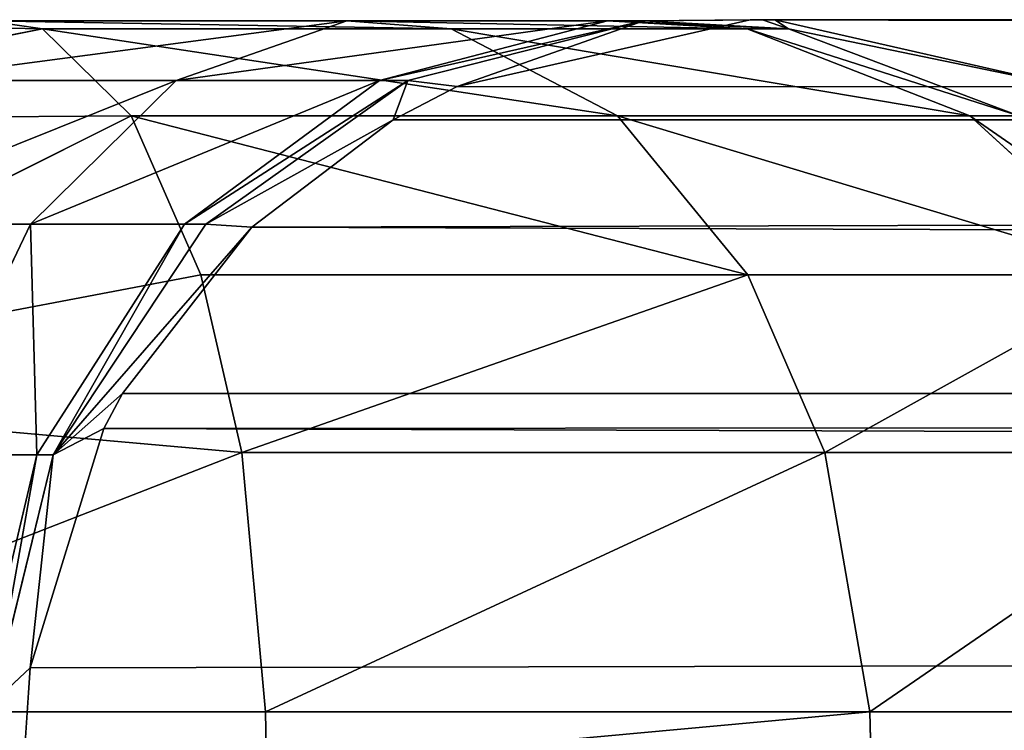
# Model space of a CAD drawing. Extents: x 1 to 199, y -10 to 2.
# Tile 246 of 256: x 165.585 to 165.914, y -4.142 to -3.905. Entities that reach past the tile are written whole.
import ezdxf

# ---------------------------------------------------------------- set-up
doc = ezdxf.new("R2010")
doc.units = 0
doc.header["$LTSCALE"] = 2.54
doc.layers.get('0').update_dxf_attribs({"color": 13, "linetype": 'CONTINUOUS'})

# ---------------------------------------------------------------- blocks, each defined once
blk = doc.blocks.new('SLING-V-10355_STL')
at = {"color": 0}
for p, q in [((165.59259, -3.90778, 130.4391), (165.43658, -3.90469, 130.42854)), ((165.59259, -3.90778, 130.4391), (165.43658, -3.90469, 130.42854)), ((165.574, -3.90503, 130.39017), (165.69434, -3.90503, 130.31703)), ((165.574, -3.90503, 130.39017), (165.69434, -3.90503, 130.31703)), ((165.574, -3.90503, 130.39017), (165.59259, -3.90778, 130.4391)), ((165.574, -3.90503, 130.39017), (165.59259, -3.90778, 130.4391)), ((165.69434, -3.90503, 130.31703), (165.63735, -3.92498, 130.25325)), ((165.69434, -3.90503, 130.31703), (165.63735, -3.92498, 130.25325)), ((165.69434, -3.90503, 130.31703), (165.72921, -3.90778, 130.35605)), ((165.78149, -3.90503, 130.20374), (165.69434, -3.90503, 130.31703)), ((165.78149, -3.90503, 130.20374), (165.69434, -3.90503, 130.31703)), ((165.69434, -3.90503, 130.31703), (165.72921, -3.90778, 130.35605)), ((165.70524, -3.92498, 130.16501), (165.78149, -3.90503, 130.20374)), ((165.70524, -3.92498, 130.16501), (165.78149, -3.90503, 130.20374)), ((165.79366, -3.90503, 130.17738), (165.71471, -3.92498, 130.14448)), ((165.79366, -3.90503, 130.17738), (165.71471, -3.92498, 130.14448)), ((165.73126, -3.92702, 130.06337), (165.82921, -3.90472, 130.07885)), ((165.73126, -3.92702, 130.06337), (165.82921, -3.90472, 130.07885)), ((165.73126, -3.92702, 130.06337), (165.79366, -3.90503, 130.17738)), ((165.73126, -3.92702, 130.06337), (165.79366, -3.90503, 130.17738)), ((165.79366, -3.90503, 130.17738), (165.78149, -3.90503, 130.20374)), ((165.82816, -3.90778, 130.22745), (165.78149, -3.90503, 130.20374)), ((165.79366, -3.90503, 130.17738), (165.78149, -3.90503, 130.20374)), ((165.82816, -3.90778, 130.22745), (165.78149, -3.90503, 130.20374)), ((165.83333, -3.90469, 130.07949), (165.79366, -3.90503, 130.17738)), ((165.83333, -3.90469, 130.07949), (165.79366, -3.90503, 130.17738)), ((165.82921, -3.90472, 130.07885), (165.79366, -3.90503, 130.17738)), ((165.82921, -3.90472, 130.07885), (165.79366, -3.90503, 130.17738)), ((165.82921, -3.90472, 130.07885), (180.73333, -3.90469, 50.73087)), ((165.82921, -3.90472, 130.07885), (180.73333, -3.90469, 50.73087)), ((165.82921, -3.90472, 130.07885), (165.83333, -3.90469, 130.07949)), ((165.82921, -3.90472, 130.07885), (165.83333, -3.90469, 130.07949)), ((165.82921, -3.90472, 130.07885), (180.60833, -3.93818, 50.71924)), ((165.82921, -3.90472, 130.07885), (180.60833, -3.93818, 50.71924)), ((165.83333, -3.90469, 130.07949), (180.73333, -3.90469, 50.73087)), ((165.83333, -3.90469, 130.07949), (180.73333, -3.90469, 50.73087)), ((165.83333, -3.90469, 130.07949), (180.85833, -3.93818, 50.7425)), ((165.83333, -3.90469, 130.07949), (180.85833, -3.93818, 50.7425)), ((165.83333, -3.90469, 130.07949), (165.83744, -3.90472, 130.08014)), ((165.84198, -3.90778, 130.19752), (165.83333, -3.90469, 130.07949)), ((165.83333, -3.90469, 130.07949), (165.83744, -3.90472, 130.08014)), ((165.84198, -3.90778, 130.19752), (165.83333, -3.90469, 130.07949)), ((165.83744, -3.90472, 130.08014), (180.85833, -3.93818, 50.7425)), ((165.83744, -3.90472, 130.08014), (165.93536, -3.92703, 130.09583)), ((165.83744, -3.90472, 130.08014), (180.85833, -3.93818, 50.7425)), ((165.83744, -3.90472, 130.08014), (165.93536, -3.92703, 130.09583)), ((165.83744, -3.90472, 130.08014), (165.84198, -3.90778, 130.19752)), ((165.83744, -3.90472, 130.08014), (165.84198, -3.90778, 130.19752)), ((165.43658, -3.93818, 130.55354), (165.59259, -3.90778, 130.4391)), ((165.43658, -3.93818, 130.55354), (165.59259, -3.90778, 130.4391)), ((165.62225, -3.93688, 130.51716), (165.59259, -3.90778, 130.4391)), ((165.62225, -3.93688, 130.51716), (165.59259, -3.90778, 130.4391)), ((165.72921, -3.90778, 130.35605), (165.59259, -3.90778, 130.4391)), ((165.72921, -3.90778, 130.35605), (165.59259, -3.90778, 130.4391)), ((165.82816, -3.90778, 130.22745), (165.72921, -3.90778, 130.35605)), ((165.82816, -3.90778, 130.22745), (165.72921, -3.90778, 130.35605)), ((165.78485, -3.93688, 130.41833), (165.72921, -3.90778, 130.35605)), ((165.78485, -3.93688, 130.41833), (165.72921, -3.90778, 130.35605)), ((165.82816, -3.90778, 130.22745), (165.84198, -3.90778, 130.19752)), ((165.82816, -3.90778, 130.22745), (165.90261, -3.93688, 130.26527)), ((165.82816, -3.90778, 130.22745), (165.84198, -3.90778, 130.19752)), ((165.82816, -3.90778, 130.22745), (165.90261, -3.93688, 130.26527)), ((165.93536, -3.92703, 130.09583), (165.84198, -3.90778, 130.19752)), ((165.84198, -3.90778, 130.19752), (165.91904, -3.93688, 130.22966)), ((165.93536, -3.92703, 130.09583), (165.84198, -3.90778, 130.19752)), ((165.84198, -3.90778, 130.19752), (165.91904, -3.93688, 130.22966)), ((165.63735, -3.92498, 130.25325), (165.5436, -3.92498, 130.31022)), ((165.63735, -3.92498, 130.25325), (165.5436, -3.92498, 130.31022)), ((165.58864, -3.97307, 130.19871), (165.63735, -3.92498, 130.25325)), ((165.58864, -3.97307, 130.19871), (165.63735, -3.92498, 130.25325)), ((165.70524, -3.92498, 130.16501), (165.63735, -3.92498, 130.25325)), ((165.70524, -3.92498, 130.16501), (165.63735, -3.92498, 130.25325)), ((165.64004, -3.97307, 130.1319), (165.70524, -3.92498, 130.16501)), ((165.64004, -3.97307, 130.1319), (165.70524, -3.92498, 130.16501)), ((165.64723, -3.97307, 130.11633), (165.71471, -3.92498, 130.14448)), ((165.64723, -3.97307, 130.11633), (165.71471, -3.92498, 130.14448)), ((165.71471, -3.92498, 130.14448), (165.70524, -3.92498, 130.16501)), ((165.71471, -3.92498, 130.14448), (165.70524, -3.92498, 130.16501)), ((165.71471, -3.92498, 130.14448), (165.7098, -3.93818, 130.05997)), ((165.71471, -3.92498, 130.14448), (165.7098, -3.93818, 130.05997)), ((165.73126, -3.92702, 130.06337), (165.71471, -3.92498, 130.14448)), ((165.73126, -3.92702, 130.06337), (165.71471, -3.92498, 130.14448)), ((165.7098, -3.93818, 130.05997), (165.73126, -3.92702, 130.06337)), ((165.7098, -3.93818, 130.05997), (165.73126, -3.92702, 130.06337)), ((165.73126, -3.92702, 130.06337), (180.60833, -3.93818, 50.71924)), ((165.73126, -3.92702, 130.06337), (180.60833, -3.93818, 50.71924)), ((165.62225, -3.93688, 130.51716), (165.43658, -3.93818, 130.55354)), ((165.43658, -4.02969, 130.64504), (165.62225, -3.93688, 130.51716)), ((165.62225, -3.93688, 130.51716), (165.43658, -3.93818, 130.55354)), ((165.43658, -4.02969, 130.64504), (165.62225, -3.93688, 130.51716)), ((165.78485, -3.93688, 130.41833), (165.62225, -3.93688, 130.51716)), ((165.6455, -3.99008, 130.57834), (165.62225, -3.93688, 130.51716)), ((165.78485, -3.93688, 130.41833), (165.62225, -3.93688, 130.51716)), ((165.6455, -3.99008, 130.57834), (165.62225, -3.93688, 130.51716)), ((165.7098, -3.93818, 130.05997), (165.64723, -3.97307, 130.11633)), ((165.7098, -3.93818, 130.05997), (165.64723, -3.97307, 130.11633)), ((180.60833, -3.93818, 50.71924), (165.66255, -3.97405, 130.05251)), ((165.66255, -3.97405, 130.05251), (165.7098, -3.93818, 130.05997)), ((180.60833, -3.93818, 50.71924), (165.66255, -3.97405, 130.05251)), ((165.66255, -3.97405, 130.05251), (165.7098, -3.93818, 130.05997)), ((165.7098, -3.93818, 130.05997), (180.60833, -3.93818, 50.71924)), ((165.7098, -3.93818, 130.05997), (180.60833, -3.93818, 50.71924)), ((165.78485, -3.93688, 130.41833), (165.90261, -3.93688, 130.26527)), ((165.78485, -3.93688, 130.41833), (165.82845, -3.99008, 130.46714)), ((165.78485, -3.93688, 130.41833), (165.90261, -3.93688, 130.26527)), ((165.78485, -3.93688, 130.41833), (165.82845, -3.99008, 130.46714)), ((165.90261, -3.93688, 130.26527), (165.91904, -3.93688, 130.22966)), ((165.90261, -3.93688, 130.26527), (165.96096, -3.99008, 130.29491)), ((165.90261, -3.93688, 130.26527), (165.91904, -3.93688, 130.22966)), ((165.90261, -3.93688, 130.26527), (165.96096, -3.99008, 130.29491)), ((165.58864, -3.97307, 130.19871), (165.51765, -3.97307, 130.24187)), ((165.58864, -3.97307, 130.19871), (165.51765, -3.97307, 130.24187)), ((165.55176, -4.05022, 130.15745), (165.58864, -3.97307, 130.19871)), ((165.55176, -4.05022, 130.15745), (165.58864, -3.97307, 130.19871)), ((165.64004, -3.97307, 130.1319), (165.58864, -3.97307, 130.19871)), ((165.64004, -3.97307, 130.1319), (165.58864, -3.97307, 130.19871)), ((165.59071, -4.05022, 130.10684), (165.64004, -3.97307, 130.1319)), ((165.59071, -4.05022, 130.10684), (165.64004, -3.97307, 130.1319)), ((165.59614, -4.05022, 130.09506), (165.64723, -3.97307, 130.11633)), ((165.59614, -4.05022, 130.09506), (165.64723, -3.97307, 130.11633)), ((165.66255, -3.97405, 130.05251), (165.59614, -4.05022, 130.09506)), ((165.66255, -3.97405, 130.05251), (165.59614, -4.05022, 130.09506)), ((165.61938, -4.02969, 130.04569), (165.66255, -3.97405, 130.05251)), ((165.61938, -4.02969, 130.04569), (165.66255, -3.97405, 130.05251)), ((165.64723, -3.97307, 130.11633), (165.64004, -3.97307, 130.1319)), ((165.64723, -3.97307, 130.11633), (165.64004, -3.97307, 130.1319)), ((165.66255, -3.97405, 130.05251), (165.64723, -3.97307, 130.11633)), ((165.66255, -3.97405, 130.05251), (165.64723, -3.97307, 130.11633)), ((180.51682, -4.02969, 50.71072), (165.66255, -3.97405, 130.05251)), ((180.51682, -4.02969, 50.71072), (165.66255, -3.97405, 130.05251)), ((165.6455, -3.99008, 130.57834), (165.43658, -4.02969, 130.64504)), ((165.6455, -3.99008, 130.57834), (165.43658, -4.02969, 130.64504)), ((165.6455, -3.99008, 130.57834), (165.82845, -3.99008, 130.46714)), ((165.6455, -3.99008, 130.57834), (165.65922, -4.04949, 130.61445)), ((165.6455, -3.99008, 130.57834), (165.82845, -3.99008, 130.46714)), ((165.6455, -3.99008, 130.57834), (165.65922, -4.04949, 130.61445)), ((165.82845, -3.99008, 130.46714), (165.96096, -3.99008, 130.29491)), ((165.82845, -3.99008, 130.46714), (165.8542, -4.04949, 130.49595)), ((165.82845, -3.99008, 130.46714), (165.96096, -3.99008, 130.29491)), ((165.82845, -3.99008, 130.46714), (165.8542, -4.04949, 130.49595)), ((165.65922, -4.04949, 130.61445), (165.43658, -4.02969, 130.64504)), ((165.65922, -4.04949, 130.61445), (165.43658, -4.02969, 130.64504)), ((165.61938, -4.02969, 130.04569), (165.59614, -4.05022, 130.09506)), ((165.61938, -4.02969, 130.04569), (165.59614, -4.05022, 130.09506)), ((165.6131, -4.04141, 130.0447), (180.51682, -4.02969, 50.71072)), ((165.6131, -4.04141, 130.0447), (180.51682, -4.02969, 50.71072)), ((165.6131, -4.04141, 130.0447), (165.61938, -4.02969, 130.04569)), ((165.6131, -4.04141, 130.0447), (165.61938, -4.02969, 130.04569)), ((180.51682, -4.02969, 50.71072), (165.61938, -4.02969, 130.04569)), ((180.51682, -4.02969, 50.71072), (165.61938, -4.02969, 130.04569)), ((165.58846, -4.12152, 130.04081), (165.6131, -4.04141, 130.0447)), ((165.58846, -4.12152, 130.04081), (165.6131, -4.04141, 130.0447)), ((165.59614, -4.05022, 130.09506), (165.6131, -4.04141, 130.0447)), ((165.59614, -4.05022, 130.09506), (165.6131, -4.04141, 130.0447)), ((165.6131, -4.04141, 130.0447), (180.49185, -4.08998, 50.7084)), ((165.6131, -4.04141, 130.0447), (180.49185, -4.08998, 50.7084)), ((165.65922, -4.04949, 130.61445), (165.43658, -4.13626, 130.67786)), ((165.65922, -4.04949, 130.61445), (165.43658, -4.13626, 130.67786)), ((165.59071, -4.05022, 130.10684), (165.55176, -4.05022, 130.15745)), ((165.59071, -4.05022, 130.10684), (165.55176, -4.05022, 130.15745)), ((165.57113, -4.13325, 130.0969), (165.59071, -4.05022, 130.10684)), ((165.57113, -4.13325, 130.0969), (165.59071, -4.05022, 130.10684)), ((165.57588, -4.13325, 130.08661), (165.59614, -4.05022, 130.09506)), ((165.57588, -4.13325, 130.08661), (165.59614, -4.05022, 130.09506)), ((165.59614, -4.05022, 130.09506), (165.58846, -4.12152, 130.04081)), ((165.59614, -4.05022, 130.09506), (165.58846, -4.12152, 130.04081)), ((165.59614, -4.05022, 130.09506), (165.59071, -4.05022, 130.10684)), ((165.59614, -4.05022, 130.09506), (165.59071, -4.05022, 130.10684)), ((165.65922, -4.04949, 130.61445), (165.8542, -4.04949, 130.49595)), ((165.65922, -4.04949, 130.61445), (165.66721, -4.13626, 130.63552)), ((165.65922, -4.04949, 130.61445), (165.8542, -4.04949, 130.49595)), ((165.65922, -4.04949, 130.61445), (165.66721, -4.13626, 130.63552)), ((165.8542, -4.04949, 130.49595), (165.99541, -4.04949, 130.31241)), ((165.8542, -4.04949, 130.49595), (165.8692, -4.13626, 130.51274)), ((165.8542, -4.04949, 130.49595), (165.99541, -4.04949, 130.31241)), ((165.8542, -4.04949, 130.49595), (165.8692, -4.13626, 130.51274)), ((165.58846, -4.12152, 130.04081), (180.49185, -4.08998, 50.7084)), ((165.58846, -4.12152, 130.04081), (180.49185, -4.08998, 50.7084)), ((165.57588, -4.13325, 130.08661), (165.58846, -4.12152, 130.04081)), ((165.57588, -4.13325, 130.08661), (165.58846, -4.12152, 130.04081)), ((165.58629, -4.15469, 130.04047), (165.58846, -4.12152, 130.04081)), ((165.58629, -4.15469, 130.04047), (165.58846, -4.12152, 130.04081)), ((165.66721, -4.13626, 130.63552), (165.43658, -4.13626, 130.67786)), ((165.66721, -4.13626, 130.63552), (165.43658, -4.13626, 130.67786)), ((165.66721, -4.13626, 130.63552), (165.8692, -4.13626, 130.51274)), ((165.66721, -4.13626, 130.63552), (165.66747, -4.15469, 130.63615)), ((165.66721, -4.13626, 130.63552), (165.8692, -4.13626, 130.51274)), ((165.66721, -4.13626, 130.63552), (165.66747, -4.15469, 130.63615)), ((165.8692, -4.13626, 130.51274), (166.01549, -4.13626, 130.32262)), ((165.8692, -4.13626, 130.51274), (165.86965, -4.15469, 130.51324)), ((165.8692, -4.13626, 130.51274), (166.01549, -4.13626, 130.32262)), ((165.8692, -4.13626, 130.51274), (165.86965, -4.15469, 130.51324))]:
    blk.add_line(p, q, dxfattribs=at)
at = {"color": 18}
mesh = blk.add_polyface(dxfattribs=at)
corners = [(165.43658, -3.93818, 130.55354), (165.59259, -3.90778, 130.4391), (165.43658, -3.90469, 130.42854)]
mesh.append_faces([[corners[k] for k in face] for face in [(0, 1, 2)]], dxfattribs={"color": 18})
mesh = blk.add_polyface(dxfattribs=at)
corners = [(165.59259, -3.90778, 130.4391), (165.574, -3.90503, 130.39017), (165.43658, -3.90469, 130.42854)]
mesh.append_faces([[corners[k] for k in face] for face in [(0, 1, 2)]], dxfattribs={"color": 18})
mesh = blk.add_polyface(dxfattribs=at)
corners = [(165.5436, -3.92498, 130.31022), (165.69434, -3.90503, 130.31703), (165.63735, -3.92498, 130.25325), (165.574, -3.90503, 130.39017)]
mesh.append_faces([[corners[k] for k in face] for face in [(0, 1, 2), (1, 0, 3)]], dxfattribs={"vtx0": -1, "color": 18})
mesh = blk.add_polyface(dxfattribs=at)
corners = [(165.574, -3.90503, 130.39017), (165.72921, -3.90778, 130.35605), (165.69434, -3.90503, 130.31703), (165.59259, -3.90778, 130.4391)]
mesh.append_faces([[corners[k] for k in face] for face in [(0, 1, 2), (1, 0, 3)]], dxfattribs={"vtx0": -1, "color": 18})
mesh = blk.add_polyface(dxfattribs=at)
corners = [(165.63735, -3.92498, 130.25325), (165.78149, -3.90503, 130.20374), (165.70524, -3.92498, 130.16501), (165.69434, -3.90503, 130.31703)]
mesh.append_faces([[corners[k] for k in face] for face in [(0, 1, 2), (1, 0, 3)]], dxfattribs={"vtx0": -1, "color": 18})
mesh = blk.add_polyface(dxfattribs=at)
corners = [(165.69434, -3.90503, 130.31703), (165.82816, -3.90778, 130.22745), (165.78149, -3.90503, 130.20374), (165.72921, -3.90778, 130.35605)]
mesh.append_faces([[corners[k] for k in face] for face in [(0, 1, 2), (1, 0, 3)]], dxfattribs={"vtx0": -1, "color": 18})
mesh = blk.add_polyface(dxfattribs=at)
corners = [(165.70524, -3.92498, 130.16501), (165.79366, -3.90503, 130.17738), (165.71471, -3.92498, 130.14448), (165.78149, -3.90503, 130.20374)]
mesh.append_faces([[corners[k] for k in face] for face in [(0, 1, 2), (1, 0, 3)]], dxfattribs={"vtx0": -1, "color": 18})
mesh = blk.add_polyface(dxfattribs=at)
corners = [(165.79366, -3.90503, 130.17738), (165.73126, -3.92702, 130.06337), (165.71471, -3.92498, 130.14448)]
mesh.append_faces([[corners[k] for k in face] for face in [(0, 1, 2)]], dxfattribs={"color": 18})
mesh = blk.add_polyface(dxfattribs=at)
corners = [(165.82921, -3.90472, 130.07885), (180.60833, -3.93818, 50.71924), (165.73126, -3.92702, 130.06337)]
mesh.append_faces([[corners[k] for k in face] for face in [(0, 1, 2)]], dxfattribs={"color": 18})
mesh = blk.add_polyface(dxfattribs=at)
corners = [(165.79366, -3.90503, 130.17738), (165.82921, -3.90472, 130.07885), (165.73126, -3.92702, 130.06337)]
mesh.append_faces([[corners[k] for k in face] for face in [(0, 1, 2)]], dxfattribs={"color": 18})
mesh = blk.add_polyface(dxfattribs=at)
corners = [(165.79366, -3.90503, 130.17738), (165.84198, -3.90778, 130.19752), (165.83333, -3.90469, 130.07949), (165.78149, -3.90503, 130.20374), (165.82816, -3.90778, 130.22745)]
mesh.append_faces([[corners[k] for k in face] for face in [(0, 1, 2), (1, 3, 4)]], dxfattribs={"vtx0": -1, "color": 18})
mesh.append_faces([[corners[k] for k in face] for face in [(1, 0, 3)]], dxfattribs={"vtx0": -1, "vtx2": -1, "color": 18})
mesh = blk.add_polyface(dxfattribs=at)
corners = [(165.79366, -3.90503, 130.17738), (165.83333, -3.90469, 130.07949), (165.82921, -3.90472, 130.07885)]
mesh.append_faces([[corners[k] for k in face] for face in [(0, 1, 2)]], dxfattribs={"color": 18})
mesh = blk.add_polyface(dxfattribs=at)
corners = [(165.82921, -3.90472, 130.07885), (180.73333, -3.90469, 50.73087), (180.60833, -3.93818, 50.71924)]
mesh.append_faces([[corners[k] for k in face] for face in [(0, 1, 2)]], dxfattribs={"color": 18})
mesh = blk.add_polyface(dxfattribs=at)
corners = [(165.83333, -3.90469, 130.07949), (180.73333, -3.90469, 50.73087), (165.82921, -3.90472, 130.07885)]
mesh.append_faces([[corners[k] for k in face] for face in [(0, 1, 2)]], dxfattribs={"color": 18})
mesh = blk.add_polyface(dxfattribs=at)
corners = [(165.83333, -3.90469, 130.07949), (180.85833, -3.93818, 50.7425), (180.73333, -3.90469, 50.73087)]
mesh.append_faces([[corners[k] for k in face] for face in [(0, 1, 2)]], dxfattribs={"color": 18})
mesh = blk.add_polyface(dxfattribs=at)
corners = [(165.83744, -3.90472, 130.08014), (180.85833, -3.93818, 50.7425), (165.83333, -3.90469, 130.07949)]
mesh.append_faces([[corners[k] for k in face] for face in [(0, 1, 2)]], dxfattribs={"color": 18})
mesh = blk.add_polyface(dxfattribs=at)
corners = [(165.84198, -3.90778, 130.19752), (165.83744, -3.90472, 130.08014), (165.83333, -3.90469, 130.07949)]
mesh.append_faces([[corners[k] for k in face] for face in [(0, 1, 2)]], dxfattribs={"color": 18})
mesh = blk.add_polyface(dxfattribs=at)
corners = [(165.93536, -3.92703, 130.09583), (180.85833, -3.93818, 50.7425), (165.83744, -3.90472, 130.08014)]
mesh.append_faces([[corners[k] for k in face] for face in [(0, 1, 2)]], dxfattribs={"color": 18})
mesh = blk.add_polyface(dxfattribs=at)
corners = [(165.84198, -3.90778, 130.19752), (165.93536, -3.92703, 130.09583), (165.83744, -3.90472, 130.08014)]
mesh.append_faces([[corners[k] for k in face] for face in [(0, 1, 2)]], dxfattribs={"color": 18})
mesh = blk.add_polyface(dxfattribs=at)
corners = [(165.43658, -3.93818, 130.55354), (165.62225, -3.93688, 130.51716), (165.59259, -3.90778, 130.4391)]
mesh.append_faces([[corners[k] for k in face] for face in [(0, 1, 2)]], dxfattribs={"color": 18})
mesh = blk.add_polyface(dxfattribs=at)
corners = [(165.59259, -3.90778, 130.4391), (165.78485, -3.93688, 130.41833), (165.72921, -3.90778, 130.35605), (165.62225, -3.93688, 130.51716)]
mesh.append_faces([[corners[k] for k in face] for face in [(0, 1, 2), (1, 0, 3)]], dxfattribs={"vtx0": -1, "color": 18})
mesh = blk.add_polyface(dxfattribs=at)
corners = [(165.72921, -3.90778, 130.35605), (165.90261, -3.93688, 130.26527), (165.82816, -3.90778, 130.22745), (165.78485, -3.93688, 130.41833)]
mesh.append_faces([[corners[k] for k in face] for face in [(0, 1, 2), (1, 0, 3)]], dxfattribs={"vtx0": -1, "color": 18})
mesh = blk.add_polyface(dxfattribs=at)
corners = [(165.82816, -3.90778, 130.22745), (165.91904, -3.93688, 130.22966), (165.84198, -3.90778, 130.19752), (165.90261, -3.93688, 130.26527)]
mesh.append_faces([[corners[k] for k in face] for face in [(0, 1, 2), (1, 0, 3)]], dxfattribs={"vtx0": -1, "color": 18})
mesh = blk.add_polyface(dxfattribs=at)
corners = [(165.91904, -3.93688, 130.22966), (165.93536, -3.92703, 130.09583), (165.84198, -3.90778, 130.19752)]
mesh.append_faces([[corners[k] for k in face] for face in [(0, 1, 2)]], dxfattribs={"color": 18})
mesh = blk.add_polyface(dxfattribs=at)
corners = [(165.51765, -3.97307, 130.24187), (165.63735, -3.92498, 130.25325), (165.58864, -3.97307, 130.19871), (165.5436, -3.92498, 130.31022)]
mesh.append_faces([[corners[k] for k in face] for face in [(0, 1, 2), (1, 0, 3)]], dxfattribs={"vtx0": -1, "color": 18})
mesh = blk.add_polyface(dxfattribs=at)
corners = [(165.58864, -3.97307, 130.19871), (165.70524, -3.92498, 130.16501), (165.64004, -3.97307, 130.1319), (165.63735, -3.92498, 130.25325)]
mesh.append_faces([[corners[k] for k in face] for face in [(0, 1, 2), (1, 0, 3)]], dxfattribs={"vtx0": -1, "color": 18})
mesh = blk.add_polyface(dxfattribs=at)
corners = [(165.64004, -3.97307, 130.1319), (165.71471, -3.92498, 130.14448), (165.64723, -3.97307, 130.11633), (165.70524, -3.92498, 130.16501)]
mesh.append_faces([[corners[k] for k in face] for face in [(0, 1, 2), (1, 0, 3)]], dxfattribs={"vtx0": -1, "color": 18})
mesh = blk.add_polyface(dxfattribs=at)
corners = [(165.71471, -3.92498, 130.14448), (165.7098, -3.93818, 130.05997), (165.64723, -3.97307, 130.11633)]
mesh.append_faces([[corners[k] for k in face] for face in [(0, 1, 2)]], dxfattribs={"color": 18})
mesh = blk.add_polyface(dxfattribs=at)
corners = [(165.71471, -3.92498, 130.14448), (165.73126, -3.92702, 130.06337), (165.7098, -3.93818, 130.05997)]
mesh.append_faces([[corners[k] for k in face] for face in [(0, 1, 2)]], dxfattribs={"color": 18})
mesh = blk.add_polyface(dxfattribs=at)
corners = [(165.73126, -3.92702, 130.06337), (180.60833, -3.93818, 50.71924), (165.7098, -3.93818, 130.05997)]
mesh.append_faces([[corners[k] for k in face] for face in [(0, 1, 2)]], dxfattribs={"color": 18})
mesh = blk.add_polyface(dxfattribs=at)
corners = [(165.62225, -3.93688, 130.51716), (165.43658, -3.93818, 130.55354), (165.43658, -4.02969, 130.64504)]
mesh.append_faces([[corners[k] for k in face] for face in [(0, 1, 2)]], dxfattribs={"color": 18})
mesh = blk.add_polyface(dxfattribs=at)
corners = [(165.43658, -4.02969, 130.64504), (165.6455, -3.99008, 130.57834), (165.62225, -3.93688, 130.51716)]
mesh.append_faces([[corners[k] for k in face] for face in [(0, 1, 2)]], dxfattribs={"color": 18})
mesh = blk.add_polyface(dxfattribs=at)
corners = [(165.62225, -3.93688, 130.51716), (165.82845, -3.99008, 130.46714), (165.78485, -3.93688, 130.41833), (165.6455, -3.99008, 130.57834)]
mesh.append_faces([[corners[k] for k in face] for face in [(0, 1, 2), (1, 0, 3)]], dxfattribs={"vtx0": -1, "color": 18})
mesh = blk.add_polyface(dxfattribs=at)
corners = [(165.64723, -3.97307, 130.11633), (165.7098, -3.93818, 130.05997), (165.66255, -3.97405, 130.05251)]
mesh.append_faces([[corners[k] for k in face] for face in [(0, 1, 2)]], dxfattribs={"color": 18})
mesh = blk.add_polyface(dxfattribs=at)
corners = [(165.7098, -3.93818, 130.05997), (180.60833, -3.93818, 50.71924), (165.66255, -3.97405, 130.05251)]
mesh.append_faces([[corners[k] for k in face] for face in [(0, 1, 2)]], dxfattribs={"color": 18})
mesh = blk.add_polyface(dxfattribs=at)
corners = [(165.66255, -3.97405, 130.05251), (180.60833, -3.93818, 50.71924), (180.51682, -4.02969, 50.71072)]
mesh.append_faces([[corners[k] for k in face] for face in [(0, 1, 2)]], dxfattribs={"color": 18})
mesh = blk.add_polyface(dxfattribs=at)
corners = [(165.78485, -3.93688, 130.41833), (165.96096, -3.99008, 130.29491), (165.90261, -3.93688, 130.26527), (165.82845, -3.99008, 130.46714)]
mesh.append_faces([[corners[k] for k in face] for face in [(0, 1, 2), (1, 0, 3)]], dxfattribs={"vtx0": -1, "color": 18})
mesh = blk.add_polyface(dxfattribs=at)
corners = [(165.90261, -3.93688, 130.26527), (165.97947, -3.99008, 130.25483), (165.91904, -3.93688, 130.22966), (165.96096, -3.99008, 130.29491)]
mesh.append_faces([[corners[k] for k in face] for face in [(0, 1, 2), (1, 0, 3)]], dxfattribs={"vtx0": -1, "color": 18})
mesh = blk.add_polyface(dxfattribs=at)
corners = [(165.51765, -3.97307, 130.24187), (165.55176, -4.05022, 130.15745), (165.49799, -4.05022, 130.19014), (165.58864, -3.97307, 130.19871)]
mesh.append_faces([[corners[k] for k in face] for face in [(0, 1, 2), (1, 0, 3)]], dxfattribs={"vtx0": -1, "color": 18})
mesh = blk.add_polyface(dxfattribs=at)
corners = [(165.58864, -3.97307, 130.19871), (165.59071, -4.05022, 130.10684), (165.55176, -4.05022, 130.15745), (165.64004, -3.97307, 130.1319)]
mesh.append_faces([[corners[k] for k in face] for face in [(0, 1, 2), (1, 0, 3)]], dxfattribs={"vtx0": -1, "color": 18})
mesh = blk.add_polyface(dxfattribs=at)
corners = [(165.64004, -3.97307, 130.1319), (165.59614, -4.05022, 130.09506), (165.59071, -4.05022, 130.10684), (165.64723, -3.97307, 130.11633)]
mesh.append_faces([[corners[k] for k in face] for face in [(0, 1, 2), (1, 0, 3)]], dxfattribs={"vtx0": -1, "color": 18})
mesh = blk.add_polyface(dxfattribs=at)
corners = [(165.64723, -3.97307, 130.11633), (165.66255, -3.97405, 130.05251), (165.59614, -4.05022, 130.09506)]
mesh.append_faces([[corners[k] for k in face] for face in [(0, 1, 2)]], dxfattribs={"color": 18})
mesh = blk.add_polyface(dxfattribs=at)
corners = [(165.66255, -3.97405, 130.05251), (165.61938, -4.02969, 130.04569), (165.59614, -4.05022, 130.09506)]
mesh.append_faces([[corners[k] for k in face] for face in [(0, 1, 2)]], dxfattribs={"color": 18})
mesh = blk.add_polyface(dxfattribs=at)
corners = [(165.66255, -3.97405, 130.05251), (180.51682, -4.02969, 50.71072), (165.61938, -4.02969, 130.04569)]
mesh.append_faces([[corners[k] for k in face] for face in [(0, 1, 2)]], dxfattribs={"color": 18})
mesh = blk.add_polyface(dxfattribs=at)
corners = [(165.65922, -4.04949, 130.61445), (165.6455, -3.99008, 130.57834), (165.43658, -4.02969, 130.64504)]
mesh.append_faces([[corners[k] for k in face] for face in [(0, 1, 2)]], dxfattribs={"color": 18})
mesh = blk.add_polyface(dxfattribs=at)
corners = [(165.65922, -4.04949, 130.61445), (165.82845, -3.99008, 130.46714), (165.6455, -3.99008, 130.57834), (165.8542, -4.04949, 130.49595)]
mesh.append_faces([[corners[k] for k in face] for face in [(0, 1, 2), (1, 0, 3)]], dxfattribs={"vtx0": -1, "color": 18})
mesh = blk.add_polyface(dxfattribs=at)
corners = [(165.96096, -3.99008, 130.29491), (165.8542, -4.04949, 130.49595), (165.99541, -4.04949, 130.31241), (165.82845, -3.99008, 130.46714)]
mesh.append_faces([[corners[k] for k in face] for face in [(0, 1, 2), (1, 0, 3)]], dxfattribs={"vtx0": -1, "color": 18})
mesh = blk.add_polyface(dxfattribs=at)
corners = [(165.65922, -4.04949, 130.61445), (165.43658, -4.02969, 130.64504), (165.43658, -4.13626, 130.67786)]
mesh.append_faces([[corners[k] for k in face] for face in [(0, 1, 2)]], dxfattribs={"color": 18})
mesh = blk.add_polyface(dxfattribs=at)
corners = [(165.61938, -4.02969, 130.04569), (165.6131, -4.04141, 130.0447), (165.59614, -4.05022, 130.09506)]
mesh.append_faces([[corners[k] for k in face] for face in [(0, 1, 2)]], dxfattribs={"color": 18})
mesh = blk.add_polyface(dxfattribs=at)
corners = [(180.51682, -4.02969, 50.71072), (180.49185, -4.08998, 50.7084), (165.6131, -4.04141, 130.0447)]
mesh.append_faces([[corners[k] for k in face] for face in [(0, 1, 2)]], dxfattribs={"color": 18})
mesh = blk.add_polyface(dxfattribs=at)
corners = [(165.61938, -4.02969, 130.04569), (180.51682, -4.02969, 50.71072), (165.6131, -4.04141, 130.0447)]
mesh.append_faces([[corners[k] for k in face] for face in [(0, 1, 2)]], dxfattribs={"color": 18})
mesh = blk.add_polyface(dxfattribs=at)
corners = [(165.6131, -4.04141, 130.0447), (180.49185, -4.08998, 50.7084), (165.58846, -4.12152, 130.04081)]
mesh.append_faces([[corners[k] for k in face] for face in [(0, 1, 2)]], dxfattribs={"color": 18})
mesh = blk.add_polyface(dxfattribs=at)
corners = [(165.6131, -4.04141, 130.0447), (165.58846, -4.12152, 130.04081), (165.59614, -4.05022, 130.09506)]
mesh.append_faces([[corners[k] for k in face] for face in [(0, 1, 2)]], dxfattribs={"color": 18})
mesh = blk.add_polyface(dxfattribs=at)
corners = [(165.66721, -4.13626, 130.63552), (165.65922, -4.04949, 130.61445), (165.43658, -4.13626, 130.67786)]
mesh.append_faces([[corners[k] for k in face] for face in [(0, 1, 2)]], dxfattribs={"color": 18})
mesh = blk.add_polyface(dxfattribs=at)
corners = [(165.55176, -4.05022, 130.15745), (165.57113, -4.13325, 130.0969), (165.53713, -4.13325, 130.14109), (165.59071, -4.05022, 130.10684)]
mesh.append_faces([[corners[k] for k in face] for face in [(0, 1, 2), (1, 0, 3)]], dxfattribs={"vtx0": -1, "color": 18})
mesh = blk.add_polyface(dxfattribs=at)
corners = [(165.59071, -4.05022, 130.10684), (165.57588, -4.13325, 130.08661), (165.57113, -4.13325, 130.0969), (165.59614, -4.05022, 130.09506)]
mesh.append_faces([[corners[k] for k in face] for face in [(0, 1, 2), (1, 0, 3)]], dxfattribs={"vtx0": -1, "color": 18})
mesh = blk.add_polyface(dxfattribs=at)
corners = [(165.59614, -4.05022, 130.09506), (165.58846, -4.12152, 130.04081), (165.57588, -4.13325, 130.08661)]
mesh.append_faces([[corners[k] for k in face] for face in [(0, 1, 2)]], dxfattribs={"color": 18})
mesh = blk.add_polyface(dxfattribs=at)
corners = [(165.66721, -4.13626, 130.63552), (165.8542, -4.04949, 130.49595), (165.65922, -4.04949, 130.61445), (165.8692, -4.13626, 130.51274)]
mesh.append_faces([[corners[k] for k in face] for face in [(0, 1, 2), (1, 0, 3)]], dxfattribs={"vtx0": -1, "color": 18})
mesh = blk.add_polyface(dxfattribs=at)
corners = [(165.99541, -4.04949, 130.31241), (165.8692, -4.13626, 130.51274), (166.01549, -4.13626, 130.32262), (165.8542, -4.04949, 130.49595)]
mesh.append_faces([[corners[k] for k in face] for face in [(0, 1, 2), (1, 0, 3)]], dxfattribs={"vtx0": -1, "color": 18})
mesh = blk.add_polyface(dxfattribs=at)
corners = [(180.49185, -4.08998, 50.7084), (180.48333, -4.15469, 50.7076), (165.58629, -4.15469, 130.04047)]
mesh.append_faces([[corners[k] for k in face] for face in [(0, 1, 2)]], dxfattribs={"color": 18})
mesh = blk.add_polyface(dxfattribs=at)
corners = [(180.49185, -4.08998, 50.7084), (165.58629, -4.15469, 130.04047), (165.58846, -4.12152, 130.04081)]
mesh.append_faces([[corners[k] for k in face] for face in [(0, 1, 2)]], dxfattribs={"color": 18})
mesh = blk.add_polyface(dxfattribs=at)
corners = [(165.58846, -4.12152, 130.04081), (165.58629, -4.15469, 130.04047), (165.57588, -4.13325, 130.08661)]
mesh.append_faces([[corners[k] for k in face] for face in [(0, 1, 2)]], dxfattribs={"color": 18})
mesh = blk.add_polyface(dxfattribs=at)
corners = [(165.57588, -4.13325, 130.08661), (165.58629, -4.15469, 130.04047), (165.5837, -4.22257, 130.08986)]
mesh.append_faces([[corners[k] for k in face] for face in [(0, 1, 2)]], dxfattribs={"color": 18})
mesh = blk.add_polyface(dxfattribs=at)
corners = [(165.66747, -4.15469, 130.63615), (165.43658, -4.13626, 130.67786), (165.43658, -4.15469, 130.67854), (165.66721, -4.13626, 130.63552)]
mesh.append_faces([[corners[k] for k in face] for face in [(0, 1, 2), (1, 0, 3)]], dxfattribs={"vtx0": -1, "color": 18})
mesh = blk.add_polyface(dxfattribs=at)
corners = [(165.66747, -4.15469, 130.63615), (165.8692, -4.13626, 130.51274), (165.66721, -4.13626, 130.63552), (165.86965, -4.15469, 130.51324)]
mesh.append_faces([[corners[k] for k in face] for face in [(0, 1, 2), (1, 0, 3)]], dxfattribs={"vtx0": -1, "color": 18})
mesh = blk.add_polyface(dxfattribs=at)
corners = [(166.01549, -4.13626, 130.32262), (165.86965, -4.15469, 130.51324), (166.0161, -4.15469, 130.32291), (165.8692, -4.13626, 130.51274)]
mesh.append_faces([[corners[k] for k in face] for face in [(0, 1, 2), (1, 0, 3)]], dxfattribs={"vtx0": -1, "color": 18})

msp = doc.modelspace()

# ---------------------------------------------------------------- block references
at = {"color": 0}
msp.add_blockref('SLING-V-10355_STL', (0, 0), dxfattribs=at)

doc.saveas('drawing.dxf')
